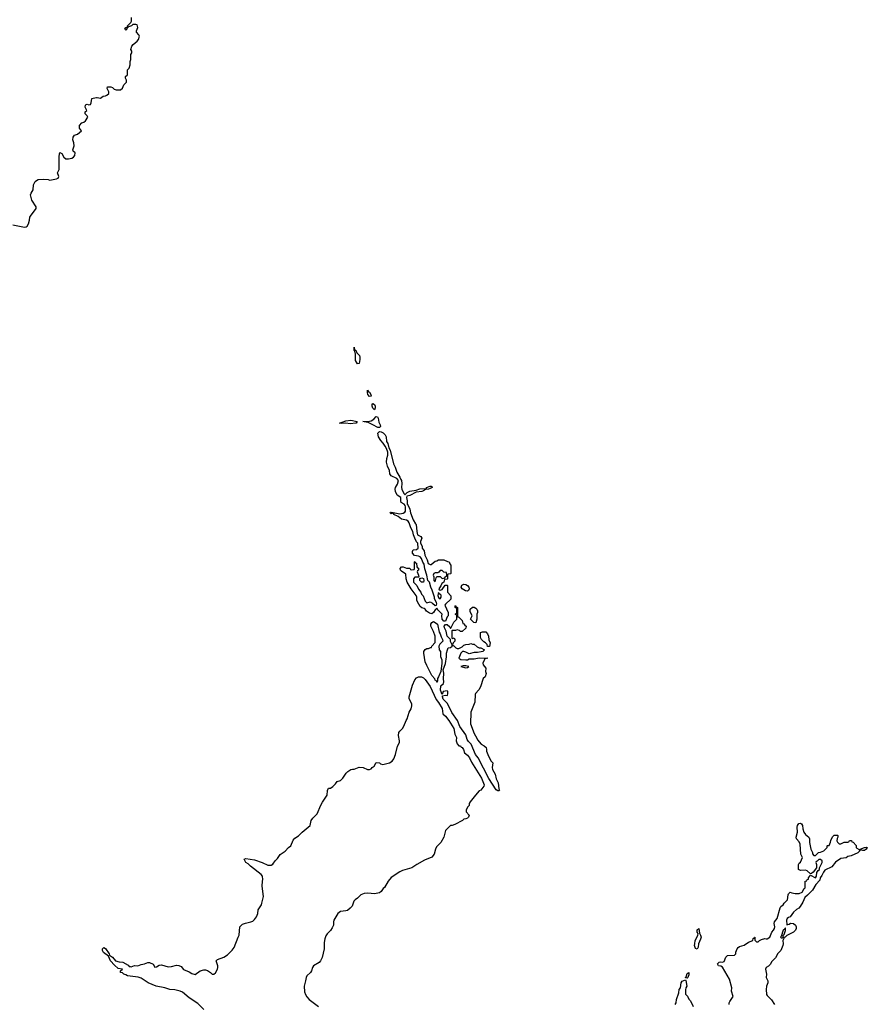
# Model space of a CAD drawing. Header units: inches. Extents: x 2386215 to 2556187, y 580866 to 760840.
# Tile 32 of 203: x 2499093 to 2509122, y 634314 to 645964. Entities that reach past the tile are written whole.
import ezdxf

# ---------------------------------------------------------------- set-up
doc = ezdxf.new("R2010")
doc.units = ezdxf.units.IN
doc.header["$MEASUREMENT"] = 0
for name, color, linetype in [('C4694', 7, 'Continuous'), ('C5603', 7, 'Continuous'), ('C5604', 7, 'Continuous')]:
    doc.layers.add(name, color=color, linetype=linetype)

msp = doc.modelspace()

# ---------------------------------------------------------------- linework, layer by layer
at = {"layer": 'C4694', "color": 5, "elevation": 60}
msp.add_lwpolyline([(2499010, 643538), (2499150, 643507), (2499170, 643511), (2499181, 643519), (2499199, 643550), (2499209, 643590), (2499212, 643628), (2499219, 643641), (2499289, 643730), (2499289, 643750), (2499235, 643830), (2499222, 643890), (2499228, 643910), (2499254, 643950), (2499258, 644010), (2499278, 644050), (2499290, 644062), (2499310, 644072), (2499370, 644076), (2499430, 644071), (2499450, 644065), (2499530, 644081), (2499549, 644090), (2499555, 644110), (2499541, 644150), (2499560, 644190), (2499562, 644210), (2499559, 644350), (2499569, 644391), (2499590, 644382), (2499616, 644336), (2499638, 644318), (2499670, 644316), (2499710, 644326), (2499730, 644338), (2499745, 644355), (2499749, 644389), (2499726, 644410), (2499722, 644422), (2499738, 644470), (2499734, 644506), (2499722, 644542), (2499726, 644574), (2499742, 644598), (2499778, 644610), (2499826, 644650), (2499800, 644680), (2499802, 644710), (2499830, 644745), (2499850, 644751), (2499873, 644767), (2499898, 644810), (2499890, 644826), (2499869, 644849), (2499868, 644872), (2499886, 644890), (2499868, 644928), (2499870, 644954), (2499878, 644962), (2499890, 644965), (2499910, 644958), (2499930, 644962), (2499939, 644981), (2499948, 645030), (2499963, 645037), (2500000, 645043)], dxfattribs=at)
at = {"layer": 'C5603', "color": 5, "elevation": 40}
for points in [[(2503777, 640000), (2503783, 639990), (2503791, 639909), (2503800, 639870), (2503838, 639850), (2503851, 639831), (2503834, 639790), (2503837, 639770), (2503856, 639736), (2503857, 639710), (2503880, 639680), (2503887, 639627), (2503914, 639574), (2503925, 639530), (2503950, 639516), (2503962, 639518), (2504010, 639558), (2504030, 639562), (2504050, 639574), (2504090, 639574), (2504112, 639572), (2504153, 639553), (2504174, 639550), (2504184, 639524), (2504194, 639510), (2504194, 639410), (2504190, 639406), (2504158, 639402), (2504154, 639390), (2504154, 639350), (2504150, 639346), (2504118, 639342), (2504113, 639307), (2504086, 639294), (2504076, 639264), (2504054, 639230), (2504058, 639218), (2504070, 639214), (2504090, 639222), (2504127, 639273), (2504150, 639274), (2504154, 639270), (2504154, 639190), (2504193, 639147), (2504194, 639106), (2504132, 639050), (2504125, 639035), (2504162, 638950), (2504162, 638910), (2504150, 638898), (2504130, 638849), (2504110, 638849), (2504092, 638870), (2504088, 638910), (2504093, 638930), (2504040, 638980), (2504030, 639002), (2504010, 638983), (2503990, 638949), (2503970, 638934), (2503943, 638943), (2503907, 638967), (2503889, 638990), (2503877, 638997), (2503850, 639004), (2503830, 639019), (2503817, 639050), (2503792, 639090), (2503793, 639130), (2503784, 639150), (2503724, 639230), (2503679, 639310), (2503664, 639350), (2503662, 639402), (2503610, 639437), (2503599, 639450), (2503594, 639470), (2503610, 639491), (2503631, 639491), (2503670, 639474), (2503710, 639474), (2503718, 639458), (2503730, 639454), (2503762, 639458), (2503766, 639470), (2503766, 639550), (2503770, 639554), (2503778, 639538), (2503790, 639534), (2503792, 639492), (2503798, 639478), (2503810, 639474), (2503811, 639469), (2503812, 639450), (2503798, 639442), (2503794, 639430), (2503812, 639390), (2503814, 639366), (2503770, 639366), (2503753, 639347), (2503752, 639310), (2503791, 639271), (2503810, 639225), (2503838, 639190), (2503846, 639166), (2503866, 639146), (2503890, 639082), (2503910, 639065), (2503950, 639075), (2503979, 639059), (2504010, 639031), (2504024, 639036), (2504029, 639051), (2504024, 639070), (2504001, 639110), (2504000, 639130), (2503975, 639215), (2503957, 639250), (2503941, 639310), (2503921, 639330), (2503912, 639390), (2503886, 639466), (2503880, 639520), (2503864, 639544), (2503846, 639590), (2503830, 639610), (2503810, 639618), (2503764, 639624), (2503742, 639650), (2503739, 639670), (2503749, 639691), (2503790, 639697), (2503809, 639711), (2503803, 639770), (2503787, 639787), (2503768, 639828), (2503753, 639870), (2503746, 639910), (2503721, 639950), (2503706, 640000)], [(2501270, 634252), (2501202, 634322), (2501098, 634390), (2501018, 634458), (2500991, 634471), (2500930, 634487), (2500870, 634491), (2500810, 634510), (2500708, 634528), (2500615, 634570), (2500530, 634624), (2500494, 634634), (2500369, 634649), (2500350, 634662), (2500326, 634670), (2500308, 634688), (2500286, 634690), (2500286, 634710), (2500308, 634730), (2500259, 634739), (2500216, 634776), (2500169, 634829), (2500142, 634882), (2500086, 634926), (2500074, 634950), (2500074, 634970), (2500090, 634986), (2500110, 634976), (2500153, 634910), (2500156, 634896), (2500191, 634870), (2500228, 634828), (2500270, 634816), (2500314, 634814), (2500376, 634776), (2500390, 634762), (2500400, 634760), (2500410, 634758), (2500450, 634773), (2500490, 634768), (2500530, 634786), (2500570, 634791), (2500610, 634810), (2500630, 634810), (2500671, 634790), (2500693, 634753), (2500710, 634756), (2500744, 634776), (2500770, 634780), (2500850, 634756), (2500890, 634760), (2500950, 634777), (2500975, 634775), (2501002, 634762), (2501030, 634726), (2501098, 634698), (2501130, 634678), (2501170, 634665), (2501229, 634710), (2501270, 634720), (2501290, 634722), (2501315, 634715), (2501352, 634690), (2501370, 634672), (2501390, 634671), (2501410, 634685), (2501434, 634730), (2501437, 634750), (2501437, 634770), (2501418, 634830), (2501434, 634846), (2501510, 634871), (2501550, 634899), (2501607, 634953), (2501630, 634985), (2501677, 635110), (2501689, 635131), (2501697, 635230), (2501730, 635263), (2501764, 635276), (2501828, 635290), (2501850, 635299), (2501870, 635316), (2501893, 635350), (2501909, 635390), (2501916, 635430), (2501953, 635490), (2501959, 635510), (2501977, 635590), (2501961, 635710), (2501964, 635770), (2501969, 635791), (2501966, 635830), (2501950, 635849), (2501822, 635950), (2501796, 635976), (2501769, 635990), (2501749, 636031), (2501770, 636038), (2501870, 636023), (2501962, 635990), (2502030, 635959), (2502070, 635961), (2502089, 635971), (2502115, 636010), (2502142, 636038), (2502174, 636086), (2502236, 636124), (2502272, 636168), (2502302, 636190), (2502330, 636258), (2502350, 636278), (2502393, 636307), (2502435, 636350), (2502529, 636430), (2502541, 636490), (2502562, 636518), (2502614, 636566), (2502655, 636670), (2502675, 636705), (2502733, 636787), (2502736, 636844), (2502748, 636870), (2502770, 636872), (2502798, 636890), (2502830, 636922), (2502850, 636951), (2502890, 636962), (2502918, 636990), (2502955, 637050), (2502975, 637070), (2503011, 637091), (2503030, 637098), (2503050, 637098), (2503110, 637121), (2503157, 637117), (2503210, 637094), (2503230, 637094), (2503250, 637102), (2503263, 637117), (2503286, 637130), (2503310, 637174), (2503350, 637172), (2503361, 637161), (2503390, 637152), (2503469, 637171), (2503502, 637190), (2503520, 637220), (2503541, 637270), (2503564, 637370), (2503585, 637410), (2503586, 637430), (2503574, 637494), (2503578, 637530), (2503590, 637547), (2503622, 637578), (2503637, 637603), (2503666, 637670), (2503679, 637690), (2503701, 637770), (2503723, 637810), (2503734, 637846), (2503732, 637870), (2503701, 637930), (2503701, 637950), (2503741, 638090), (2503770, 638155), (2503790, 638178), (2503810, 638188), (2503848, 638188), (2503870, 638178), (2503890, 638157), (2503950, 638073), (2504019, 637919), (2504050, 637883), (2504093, 637813), (2504098, 637750), (2504130, 637722), (2504170, 637670), (2504230, 637576), (2504243, 637510), (2504261, 637470), (2504258, 637430), (2504270, 637394), (2504290, 637374), (2504310, 637372), (2504318, 637358), (2504330, 637351), (2504345, 637330), (2504356, 637290), (2504390, 637261), (2504416, 637230), (2504440, 637180), (2504477, 637117), (2504559, 636990), (2504590, 636912), (2504586, 636894), (2504550, 636848), (2504530, 636838), (2504485, 636790), (2504422, 636710), (2504412, 636690), (2504412, 636668), (2504390, 636646), (2504374, 636610), (2504374, 636590), (2504412, 636552), (2504402, 636530), (2504390, 636518), (2504372, 636508), (2504350, 636506), (2504334, 636490), (2504240, 636440), (2504210, 636428), (2504190, 636428), (2504132, 636370), (2504111, 636290), (2504076, 636230), (2504024, 636176), (2504011, 636150), (2503999, 636090), (2503970, 636056), (2503882, 636018), (2503792, 635970), (2503732, 635930), (2503623, 635897), (2503590, 635882), (2503490, 635815), (2503451, 635770), (2503410, 635698), (2503395, 635685), (2503371, 635650), (2503350, 635634), (2503290, 635623), (2503211, 635629), (2503170, 635625), (2503131, 635609), (2503090, 635568), (2503062, 635550), (2503046, 635534), (2503026, 635474), (2503005, 635450), (2502970, 635425), (2502950, 635419), (2502887, 635413), (2502858, 635390), (2502811, 635310), (2502805, 635290), (2502805, 635250), (2502790, 635218), (2502770, 635188), (2502730, 635148), (2502715, 635125), (2502703, 635090), (2502694, 635046), (2502694, 634970), (2502670, 634868), (2502651, 634830), (2502635, 634810), (2502570, 634769), (2502558, 634750), (2502546, 634710), (2502534, 634690), (2502490, 634650), (2502481, 634630), (2502476, 634590), (2502458, 634530), (2502463, 634463), (2502473, 634430), (2502490, 634401), (2502519, 634370), (2502627, 634290)], [(2507488, 634310), (2507488, 634330), (2507494, 634346), (2507535, 634405), (2507515, 634470), (2507519, 634510), (2507493, 634613), (2507410, 634755), (2507390, 634765), (2507362, 634770), (2507349, 634791), (2507370, 634811), (2507390, 634815), (2507410, 634811), (2507430, 634822), (2507448, 634872), (2507466, 634890), (2507550, 634894), (2507567, 634913), (2507568, 634930), (2507582, 634970), (2507594, 634986), (2507610, 634998), (2507665, 635015), (2507718, 635050), (2507766, 635070), (2507770, 635094), (2507782, 635098), (2507786, 635110), (2507791, 635110), (2507793, 635073), (2507810, 635054), (2507830, 635054), (2507846, 635070), (2507870, 635082), (2507910, 635091), (2507927, 635087), (2507938, 635090), (2507969, 635110), (2507992, 635168), (2508014, 635190), (2508022, 635210), (2508029, 635230), (2508018, 635270), (2508022, 635290), (2508054, 635330), (2508090, 635454), (2508098, 635470), (2508128, 635492), (2508138, 635510), (2508178, 635550), (2508184, 635610), (2508190, 635622), (2508210, 635642), (2508230, 635632), (2508270, 635625), (2508315, 635625), (2508350, 635642), (2508376, 635684), (2508387, 635693), (2508388, 635770), (2508406, 635774), (2508410, 635792), (2508426, 635794), (2508428, 635810), (2508450, 635842), (2508510, 635811), (2508519, 635830), (2508525, 635875), (2508541, 635899), (2508555, 635910), (2508558, 635930), (2508586, 635990), (2508586, 636010), (2508570, 636026), (2508550, 636026), (2508530, 636006), (2508518, 636002), (2508514, 635990), (2508522, 635970), (2508522, 635930), (2508483, 635877), (2508460, 635860), (2508450, 635858), (2508410, 635893), (2508390, 635901), (2508330, 635898), (2508306, 635910), (2508308, 635970), (2508316, 635984), (2508330, 635994), (2508355, 636050), (2508337, 636090), (2508329, 636210), (2508317, 636237), (2508284, 636270), (2508279, 636290), (2508296, 636350), (2508292, 636410), (2508297, 636430), (2508310, 636452), (2508330, 636459), (2508343, 636450), (2508355, 636430), (2508358, 636390), (2508370, 636351), (2508390, 636325), (2508431, 636290), (2508438, 636270), (2508438, 636230), (2508452, 636150), (2508472, 636110), (2508473, 636093), (2508490, 636074), (2508510, 636074), (2508546, 636110), (2508567, 636113), (2508606, 636130), (2508646, 636170), (2508646, 636190), (2508650, 636194), (2508670, 636194), (2508687, 636233), (2508689, 636251), (2508710, 636294), (2508730, 636314), (2508770, 636314), (2508774, 636310), (2508774, 636290), (2508764, 636276), (2508762, 636250), (2508770, 636234), (2508790, 636214), (2508810, 636214), (2508850, 636234), (2508890, 636234), (2508902, 636238), (2508910, 636254), (2508933, 636253), (2508938, 636238), (2508953, 636233), (2508990, 636194), (2508992, 636170), (2509000, 636160), (2509025, 636145), (2509030, 636134), (2509038, 636138), (2509034, 636130), (2509010, 636105), (2508932, 636070), (2508890, 636062), (2508871, 636049), (2508810, 636041), (2508744, 635996), (2508701, 635939), (2508619, 635901), (2508602, 635878), (2508583, 635837), (2508563, 635810), (2508559, 635781), (2508511, 635730), (2508474, 635666), (2508416, 635604), (2508382, 635578), (2508358, 635522), (2508328, 635470), (2508310, 635450), (2508285, 635435), (2508250, 635406), (2508211, 635349), (2508190, 635343), (2508173, 635330), (2508166, 635310), (2508170, 635254), (2508199, 635261), (2508213, 635273), (2508250, 635272), (2508272, 635250), (2508282, 635230), (2508282, 635210), (2508272, 635190), (2508250, 635168), (2508170, 635128), (2508150, 635108), (2508134, 635106), (2508134, 635094), (2508122, 635070), (2508125, 635030), (2508121, 635010), (2508098, 634950), (2508063, 634917), (2508037, 634863), (2507990, 634818), (2507978, 634790), (2507954, 634766), (2507925, 634750), (2507916, 634730), (2507931, 634670), (2507926, 634630), (2507945, 634590), (2507945, 634570), (2507931, 634530), (2507927, 634490), (2507931, 634431), (2507937, 634417), (2507987, 634367), (2508025, 634310)], [(2506847, 634310), (2506860, 634330), (2506865, 634370), (2506892, 634448), (2506897, 634490), (2506913, 634510), (2506918, 634570), (2506930, 634587), (2506970, 634602), (2506975, 634595), (2506985, 634530), (2506975, 634510), (2506970, 634486), (2506970, 634434), (2506994, 634410), (2507010, 634374), (2507030, 634354), (2507062, 634290)]]:
    msp.add_lwpolyline(points, dxfattribs=at)
for points in [[(2503870, 639308), (2503848, 639308), (2503826, 639330), (2503826, 639354), (2503850, 639358), (2503871, 639351), (2503876, 639330)], [(2504090, 639446), (2504070, 639446), (2504053, 639427), (2504040, 639420), (2504010, 639418), (2503994, 639410), (2503987, 639390), (2503994, 639370), (2503994, 639330), (2504010, 639314), (2504020, 639360), (2504030, 639374), (2504070, 639374), (2504090, 639354), (2504122, 639358), (2504127, 639373), (2504142, 639378), (2504146, 639390), (2504142, 639422), (2504110, 639426)], [(2504390, 639202), (2504366, 639206), (2504329, 639229), (2504315, 639250), (2504326, 639274), (2504350, 639286), (2504370, 639283), (2504391, 639271), (2504406, 639250), (2504411, 639229), (2504402, 639210)], [(2504050, 639186), (2504039, 639150), (2504048, 639128), (2504070, 639111), (2504079, 639130), (2504079, 639150), (2504077, 639157), (2504058, 639170)], [(2504310, 638726), (2504296, 638736), (2504270, 638746), (2504250, 638738), (2504210, 638738), (2504206, 638734), (2504208, 638672), (2504205, 638645), (2504216, 638644), (2504232, 638652), (2504242, 638630), (2504242, 638610), (2504222, 638590), (2504214, 638570), (2504218, 638558), (2504230, 638554), (2504254, 638530), (2504270, 638522), (2504290, 638522), (2504330, 638542), (2504350, 638562), (2504370, 638572), (2504410, 638574), (2504430, 638582), (2504450, 638574), (2504470, 638574), (2504504, 638544), (2504530, 638532), (2504550, 638532), (2504594, 638510), (2504574, 638490), (2504555, 638485), (2504510, 638475), (2504470, 638475), (2504410, 638462), (2504370, 638482), (2504350, 638488), (2504333, 638487), (2504311, 638469), (2504288, 638410), (2504313, 638393), (2504370, 638388), (2504390, 638390), (2504410, 638402), (2504470, 638402), (2504530, 638413), (2504634, 638410), (2504602, 638402), (2504594, 638406), (2504594, 638394), (2504574, 638350), (2504577, 638330), (2504607, 638290), (2504605, 638250), (2504611, 638230), (2504601, 638190), (2504578, 638170), (2504544, 638070), (2504526, 638034), (2504488, 637992), (2504482, 637978), (2504478, 637890), (2504431, 637770), (2504428, 637632), (2504470, 637518), (2504503, 637463), (2504510, 637442), (2504554, 637390), (2504590, 637372), (2504611, 637351), (2504618, 637330), (2504618, 637310), (2504638, 637250), (2504670, 637192), (2504692, 637170), (2504683, 637117), (2504687, 637093), (2504717, 637037), (2504730, 636981), (2504756, 636936), (2504764, 636864), (2504770, 636846), (2504762, 636838), (2504750, 636838), (2504730, 636852), (2504644, 636984), (2504516, 637230), (2504487, 637270), (2504433, 637390), (2504404, 637424), (2504389, 637449), (2504370, 637504), (2504300, 637600), (2504273, 637670), (2504207, 637767), (2504154, 637874), (2504105, 637925), (2504095, 637950), (2504097, 637963), (2504130, 637973), (2504154, 637966), (2504160, 637990), (2504157, 638017), (2504150, 638023), (2504104, 638016), (2504090, 637981), (2504073, 638030), (2504077, 638083), (2504109, 638110), (2504113, 638130), (2504106, 638166), (2504111, 638231), (2504104, 638270), (2504132, 638348), (2504144, 638424), (2504144, 638470), (2504153, 638507), (2504162, 638530), (2504190, 638534), (2504209, 638550), (2504209, 638569), (2504190, 638606), (2504189, 638630), (2504150, 638670), (2504140, 638730), (2504118, 638770), (2504115, 638790), (2504130, 638807), (2504150, 638806), (2504182, 638782), (2504190, 638762), (2504195, 638765), (2504230, 638834), (2504266, 638870), (2504266, 638910), (2504262, 638922), (2504246, 638930), (2504262, 638938), (2504266, 638950), (2504266, 638990), (2504262, 639002), (2504246, 639010), (2504246, 639030), (2504250, 639034), (2504258, 639018), (2504274, 639010), (2504274, 638910), (2504278, 638898), (2504290, 638894), (2504330, 638854), (2504338, 638818), (2504350, 638814), (2504358, 638798), (2504374, 638790), (2504370, 638766), (2504330, 638726)], [(2504490, 638826), (2504466, 638830), (2504428, 638870), (2504446, 638910), (2504423, 638963), (2504422, 638990), (2504450, 639011), (2504470, 639012), (2504490, 639002), (2504502, 638990), (2504511, 638971), (2504511, 638949), (2504502, 638930), (2504502, 638870)], [(2504030, 638126), (2504023, 638143), (2504010, 638149), (2504005, 638165), (2503970, 638203), (2503910, 638322), (2503890, 638368), (2503873, 638470), (2503874, 638490), (2503890, 638511), (2503910, 638522), (2503930, 638522), (2503954, 638534), (2503966, 638534), (2503968, 638550), (2504007, 638593), (2504009, 638670), (2503990, 638726), (2503958, 638790), (2503958, 638810), (2503968, 638832), (2503990, 638842), (2504010, 638832), (2504036, 638810), (2504057, 638717), (2504070, 638698), (2504080, 638660), (2504096, 638630), (2504098, 638610), (2504065, 638575), (2504052, 638550), (2504058, 638510), (2504072, 638490), (2504071, 638430), (2504086, 638390), (2504087, 638350), (2504076, 638250), (2504050, 638188), (2504038, 638170), (2504038, 638142), (2504034, 638126)], [(2504650, 638546), (2504627, 638547), (2504626, 638570), (2504606, 638590), (2504583, 638603), (2504558, 638630), (2504547, 638653), (2504547, 638713), (2504570, 638722), (2504610, 638722), (2504630, 638698), (2504641, 638670), (2504645, 638625), (2504658, 638590)], [(2504370, 638320), (2504342, 638318), (2504314, 638310), (2504370, 638297), (2504390, 638299), (2504409, 638310)], [(2509070, 636135), (2509040, 636140), (2509038, 636150), (2509089, 636171), (2509110, 636174), (2509122, 636170), (2509110, 636149), (2509090, 636135)], [(2507110, 634967), (2507090, 634973), (2507079, 635010), (2507080, 635030), (2507087, 635070), (2507118, 635130), (2507119, 635150), (2507110, 635168), (2507110, 635194), (2507130, 635212), (2507136, 635156), (2507150, 635131), (2507155, 635110), (2507150, 635084), (2507125, 635030), (2507121, 634990)], [(2508150, 635215), (2508140, 635200), (2508130, 635197), (2508125, 635190), (2508104, 635116), (2508094, 635110), (2508102, 635102), (2508110, 635102), (2508118, 635102), (2508126, 635110), (2508126, 635130), (2508139, 635141), (2508154, 635186), (2508154, 635214)], [(2506990, 634622), (2506970, 634626), (2506970, 634630), (2506980, 634640), (2506990, 634678), (2507011, 634691), (2507010, 634658), (2507005, 634655), (2506998, 634630)]]:
    msp.add_lwpolyline(points, close=True, dxfattribs=at)
at = {"layer": 'C5604', "color": 5}
for points, elevation in [([(2500000, 645043), (2500010, 645045), (2500050, 645034), (2500080, 645060), (2500110, 645062), (2500126, 645070), (2500146, 645090), (2500146, 645110), (2500128, 645150), (2500130, 645171), (2500171, 645171), (2500190, 645162), (2500210, 645142), (2500233, 645133), (2500287, 645133), (2500310, 645154), (2500327, 645193), (2500356, 645224), (2500358, 645250), (2500346, 645270), (2500346, 645290), (2500367, 645313), (2500369, 645370), (2500389, 645391), (2500402, 645430), (2500402, 645470), (2500409, 645491), (2500409, 645550), (2500418, 645570), (2500418, 645590), (2500409, 645610), (2500419, 645650), (2500435, 645670), (2500484, 645710), (2500497, 645730), (2500509, 645770), (2500504, 645784), (2500476, 645816), (2500475, 645830), (2500489, 645870), (2500488, 645888), (2500482, 645902), (2500467, 645907), (2500433, 645907), (2500414, 645890), (2500382, 645878), (2500362, 645858), (2500362, 645850), (2500350, 645838), (2500338, 645850), (2500350, 645871), (2500367, 645873), (2500370, 645892), (2500409, 645931), (2500415, 645945), (2500416, 645990)], 60), ([(2503706, 640000), (2503703, 640010), (2503691, 640031), (2503670, 640042), (2503610, 640055), (2503570, 640084), (2503518, 640110), (2503518, 640118), (2503510, 640126), (2503490, 640118), (2503478, 640130), (2503482, 640138), (2503490, 640138), (2503510, 640131), (2503590, 640119), (2503630, 640127), (2503650, 640138), (2503658, 640150), (2503659, 640199), (2503655, 640215), (2503641, 640230), (2503606, 640250), (2503601, 640270), (2503601, 640310), (2503560, 640340), (2503540, 640380), (2503536, 640410), (2503540, 640430), (2503563, 640470), (2503576, 640510), (2503554, 640534), (2503488, 640568), (2503473, 640590), (2503468, 640630), (2503443, 640683), (2503435, 640730), (2503436, 640770), (2503448, 640810), (2503447, 640847), (2503434, 640890), (2503419, 640919), (2503395, 640955), (2503365, 640985), (2503340, 641030), (2503330, 641070), (2503350, 641092), (2503370, 641089), (2503395, 641075), (2503418, 641050), (2503428, 641030), (2503434, 640974), (2503450, 640950), (2503460, 640900), (2503477, 640870), (2503517, 640710), (2503537, 640670), (2503556, 640610), (2503592, 640550), (2503602, 640522), (2503610, 640510), (2503615, 640475), (2503612, 640430), (2503615, 640410), (2503637, 640357), (2503650, 640345), (2503655, 640345), (2503678, 640370), (2503710, 640384), (2503784, 640396), (2503826, 640414), (2503897, 640417), (2503908, 640412), (2503907, 640430), (2503950, 640444), (2503963, 640443), (2503975, 640435), (2503975, 640430), (2503950, 640416), (2503930, 640410), (2503894, 640406), (2503871, 640390), (2503850, 640382), (2503785, 640375), (2503710, 640333), (2503675, 640325), (2503668, 640312), (2503677, 640270), (2503676, 640230), (2503690, 640214), (2503710, 640171), (2503717, 640130), (2503748, 640048), (2503777, 640000)], 40)]:
    msp.add_lwpolyline(points, dxfattribs=dict(at, elevation=elevation))
at = {"layer": 'C5604', "color": 5, "elevation": 40}
for points in [[(2503053, 642053), (2503070, 642055), (2503081, 642021), (2503113, 641990), (2503118, 641970), (2503118, 641942), (2503110, 641895), (2503090, 641892), (2503065, 641930), (2503067, 642007), (2503060, 642040), (2503050, 642050), (2503050, 642091)], [(2503230, 641506), (2503213, 641530), (2503208, 641552), (2503210, 641579), (2503221, 641561), (2503230, 641558), (2503248, 641530), (2503250, 641509)], [(2503290, 641349), (2503270, 641369), (2503264, 641390), (2503262, 641410), (2503270, 641423), (2503290, 641410), (2503298, 641390), (2503299, 641370)], [(2503003, 641183), (2502950, 641188), (2502905, 641185), (2502878, 641190), (2502950, 641216), (2503010, 641226), (2503085, 641210), (2503076, 641190), (2503070, 641188)], [(2503330, 641138), (2503272, 641172), (2503217, 641197), (2503170, 641204), (2503155, 641210), (2503230, 641213), (2503250, 641218), (2503282, 641238), (2503310, 641269), (2503325, 641265), (2503335, 641250), (2503342, 641202), (2503360, 641170), (2503361, 641150), (2503350, 641140)]]:
    msp.add_lwpolyline(points, close=True, dxfattribs=at)

doc.saveas('drawing.dxf')
